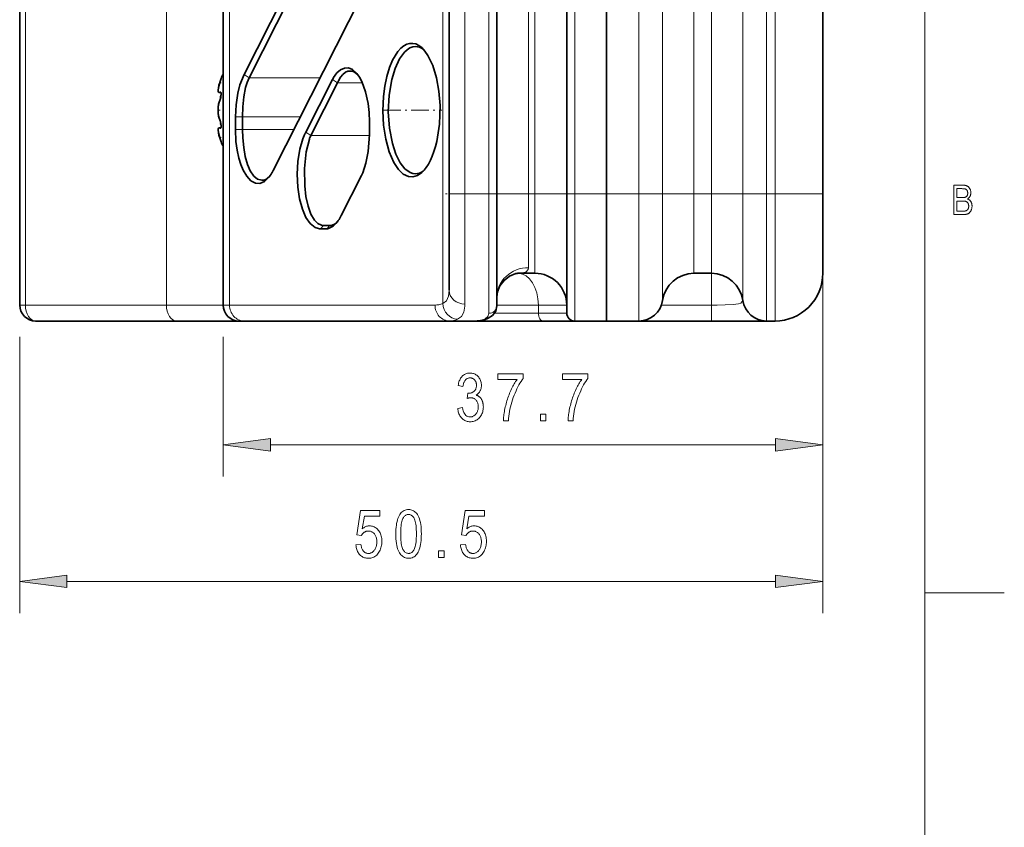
# Model space of a CAD drawing. Extents: x 5 to 415, y 5 to 296.
# Tile 39 of 58: x 353 to 415, y 56 to 107. Entities that reach past the tile are written whole.
import ezdxf

# ---------------------------------------------------------------- set-up
doc = ezdxf.new("R2010")
doc.units = 0
doc.linetypes.add('DASHDOT', pattern=[18.5, 12, -3, 0.5, -3])

msp = doc.modelspace()

# ---------------------------------------------------------------- linework, layer by layer
at = {"color": 7, "lineweight": 13}
for p, q in [((410, 291), (410, 10)), ((353.442352, 88.596985), (353.442352, 263.596985)), ((362.313019, 88.596985), (362.313019, 263.596985)), ((366.282623, 88.596985), (366.282623, 263.596985)), ((381.085144, 95.596985), (381.085144, 256.596985)), ((382.585144, 95.596985), (382.585144, 256.596985)), ((385.085144, 95.596985), (385.085144, 256.596985)), ((385.485138, 256.596985), (385.485138, 95.596985)), ((387.985138, 256.596985), (387.985138, 95.596985)), ((392.021057, 256.596985), (392.021057, 95.596985)), ((393.505646, 256.596985), (393.505646, 95.596985)), ((395.485138, 256.596985), (395.485138, 95.596985)), ((396.585144, 95.596985), (396.585144, 256.596985)), ((398.564636, 95.596985), (398.564636, 256.596985)), ((400.049255, 95.596985), (400.049255, 256.596985)), ((400.585144, 256.596985), (400.585144, 95.596985)), ((379.687683, 88.691475), (379.687683, 129.579254)), ((403.585144, 93.596985), (403.585144, 69.2314)), ((410, 10), (410, 88)), ((368.859467, 79.815002), (400.610809, 79.815002)), ((356.059479, 71.2314), (400.610809, 71.2314))]:
    msp.add_line(p, q, dxfattribs=at)
at = {"color": 7, "lineweight": 35}
for p, q in [((353.085144, 88.596985), (353.085144, 263.596985)), ((365.885132, 88.596985), (365.885132, 263.596985)), ((380.085144, 95.596985), (380.085144, 256.596985)), ((383.085144, 95.596985), (383.085144, 256.596985)), ((387.485138, 256.596985), (387.485138, 95.596985)), ((389.985138, 95.596985), (389.985138, 256.596985)), ((389.985138, 256.596985), (389.985138, 95.596985)), ((403.585144, 256.596985), (403.585144, 95.596985))]:
    msp.add_line(p, q, dxfattribs=at)
at = {"color": 7, "lineweight": 35, "ltscale": 0.307896}
for p, q in [((372.751617, 114.078156), (367.192261, 103.08847)), ((373.064728, 113.86441), (367.505371, 102.874725)), ((374.581818, 108.052811), (369.022461, 97.063126))]:
    msp.add_line(p, q, dxfattribs=at)
at = {"color": 7, "lineweight": 35, "ltscale": 0.005141}
for p, q in [((365.686005, 102.657524), (365.75293, 102.851982)), ((365.75293, 98.852005), (365.686005, 99.046448))]:
    msp.add_line(p, q, dxfattribs=at)
at = {"color": 7, "lineweight": 13, "ltscale": 0.009478}
for p, q in [((367.192261, 103.08847), (367.505371, 102.874725)), ((372.751617, 102.77816), (373.064728, 102.564415)), ((371.074097, 99.462067), (371.387207, 99.248329))]:
    msp.add_line(p, q, dxfattribs=at)
at = {"color": 7, "lineweight": 13, "ltscale": 0.111425}
msp.add_line((371.962372, 102.874725), (367.505371, 102.874725), dxfattribs=at)
at = {"color": 7, "linetype": 'DASHDOT', "lineweight": 13, "ltscale": 0.002023}
for p, q in [((365.759674, 102.571983), (365.678772, 102.571983)), ((365.759674, 99.131989), (365.678772, 99.131989))]:
    msp.add_line(p, q, dxfattribs=at)
at = {"color": 7, "lineweight": 35, "ltscale": 0.092906}
for p, q in [((372.751617, 102.77816), (371.074097, 99.462067)), ((373.064728, 102.564415), (371.387207, 99.248329))]:
    msp.add_line(p, q, dxfattribs=at)
at = {"color": 7, "lineweight": 35, "ltscale": 0.003899}
msp.add_line((373.064728, 102.564415), (373.13205, 102.705093), dxfattribs=at)
at = {"color": 7, "lineweight": 13, "ltscale": 0.039383}
msp.add_line((374.640045, 102.564415), (373.064728, 102.564415), dxfattribs=at)
at = {"color": 7, "lineweight": 35, "ltscale": 0.002779}
for p, q in [((365.736786, 101.96302), (365.62561, 101.96302)), ((365.736786, 99.740952), (365.62561, 99.740952)), ((365.736786, 99.740952), (365.62561, 99.740952))]:
    msp.add_line(p, q, dxfattribs=at)
at = {"color": 7, "linetype": 'DASHDOT', "lineweight": 13, "ltscale": 0.002238}
msp.add_line((365.767578, 101.711983), (365.67804, 101.711983), dxfattribs=at)
at = {"color": 7, "lineweight": 13, "ltscale": 0.000871}
for p, q in [((365.720825, 101.985649), (365.686005, 101.985649)), ((365.720825, 99.718323), (365.686005, 99.718323))]:
    msp.add_line(p, q, dxfattribs=at)
at = {"color": 7, "linetype": 'DASHDOT', "lineweight": 13, "ltscale": 0.003864}
msp.add_line((365.698883, 100.851982), (365.544312, 100.851982), dxfattribs=at)
at = {"color": 7, "lineweight": 13, "ltscale": 0.011391}
for p, q in [((366.648621, 100.423386), (367.104279, 100.423386)), ((366.648621, 99.640137), (367.104279, 99.640137))]:
    msp.add_line(p, q, dxfattribs=at)
at = {"color": 7, "lineweight": 35, "ltscale": 0.019581}
for p, q in [((366.648621, 99.640137), (366.648621, 100.423386)), ((367.104279, 99.640137), (367.104279, 100.423386)), ((375.080902, 99.329826), (375.080902, 100.113075))]:
    msp.add_line(p, q, dxfattribs=at)
at = {"color": 7, "lineweight": 13, "ltscale": 0.090451}
msp.add_line((370.722321, 100.423386), (367.104279, 100.423386), dxfattribs=at)
at = {"color": 7, "linetype": 'DASHDOT', "lineweight": 13, "ltscale": 0.092408}
msp.add_line((375.933868, 100.851982), (379.630188, 100.851982), dxfattribs=at)
at = {"color": 7, "linetype": 'DASHDOT', "lineweight": 13, "ltscale": 0.002505}
msp.add_line((365.777344, 99.991982), (365.677155, 99.991982), dxfattribs=at)
at = {"color": 7, "lineweight": 13, "ltscale": 0.080546}
msp.add_line((370.326111, 99.640137), (367.104279, 99.640137), dxfattribs=at)
at = {"color": 7, "lineweight": 13, "ltscale": 0.092332}
msp.add_line((375.080505, 99.248329), (371.387207, 99.248329), dxfattribs=at)
at = {"color": 7, "lineweight": 35, "ltscale": 0.070962}
msp.add_line((374.581818, 96.752815), (373.300537, 94.219971), dxfattribs=at)
at = {"color": 7, "linetype": 'DASHDOT', "lineweight": 13, "ltscale": 0.075711}
msp.add_line((382.897705, 95.596985), (379.869263, 95.596985), dxfattribs=at)
at = {"color": 7, "lineweight": 35, "ltscale": 0.151689}
msp.add_line((380.085144, 89.529411), (380.085144, 95.596985), dxfattribs=at)
at = {"color": 7, "lineweight": 13, "ltscale": 0.025}
for p, q in [((380.085144, 95.596985), (381.085144, 95.596985)), ((396.585144, 88.596985), (396.585144, 87.596985))]:
    msp.add_line(p, q, dxfattribs=at)
at = {"color": 7, "lineweight": 13, "ltscale": 0.173359}
msp.add_line((381.085144, 88.662613), (381.085144, 95.596985), dxfattribs=at)
at = {"color": 7, "lineweight": 13, "ltscale": 0.0375}
msp.add_line((381.085144, 95.596985), (382.585144, 95.596985), dxfattribs=at)
at = {"color": 7, "lineweight": 13, "ltscale": 0.0125}
for p, q in [((383.085144, 95.596985), (382.585144, 95.596985)), ((387.485138, 95.596985), (387.985138, 95.596985)), ((385.699097, 88.096985), (385.699097, 88.596985))]:
    msp.add_line(p, q, dxfattribs=at)
at = {"color": 7, "lineweight": 13, "ltscale": 0.187842}
msp.add_line((382.585144, 88.083313), (382.585144, 95.596985), dxfattribs=at)
at = {"color": 7, "lineweight": 13, "ltscale": 0.05}
for p, q in [((383.085144, 95.596985), (385.085144, 95.596985)), ((387.485138, 95.596985), (385.485138, 95.596985)), ((387.985138, 95.596985), (389.985138, 95.596985)), ((396.585144, 90.596985), (396.585144, 88.596985))]:
    msp.add_line(p, q, dxfattribs=at)
at = {"color": 7, "lineweight": 35, "ltscale": 0.176102}
msp.add_line((383.085144, 88.552917), (383.085144, 95.596985), dxfattribs=at)
at = {"color": 7, "linetype": 'DASHDOT', "lineweight": 13, "ltscale": 0.030542}
msp.add_line((385.586945, 95.596985), (384.365265, 95.596985), dxfattribs=at)
at = {"color": 7, "lineweight": 13, "ltscale": 0.01}
msp.add_line((385.485138, 95.596985), (385.085144, 95.596985), dxfattribs=at)
at = {"color": 7, "lineweight": 13, "ltscale": 0.116235}
msp.add_line((385.085144, 90.947601), (385.085144, 95.596985), dxfattribs=at)
at = {"color": 7, "lineweight": 13, "ltscale": 0.125}
for p, q in [((385.485138, 95.596985), (385.485138, 90.596985)), ((395.485138, 90.596985), (395.485138, 95.596985)), ((396.585144, 95.596985), (396.585144, 90.596985)), ((415, 70.5), (410, 70.5))]:
    msp.add_line(p, q, dxfattribs=at)
at = {"color": 7, "lineweight": 35, "ltscale": 0.1875}
msp.add_line((387.485138, 95.596985), (387.485138, 88.096985), dxfattribs=at)
at = {"color": 7, "linetype": 'DASHDOT', "lineweight": 13, "ltscale": 0.121092}
msp.add_line((392.424683, 95.596985), (387.580994, 95.596985), dxfattribs=at)
at = {"color": 7, "lineweight": 13, "ltscale": 0.2}
for p, q in [((387.985138, 95.596985), (387.985138, 87.596985)), ((392.021057, 87.596985), (392.021057, 95.596985)), ((400.049255, 95.596985), (400.049255, 87.596985)), ((400.585144, 95.596985), (400.585144, 87.596985))]:
    msp.add_line(p, q, dxfattribs=at)
at = {"color": 7, "lineweight": 13, "ltscale": 0.050898}
msp.add_line((392.021057, 95.596985), (389.985138, 95.596985), dxfattribs=at)
at = {"color": 7, "lineweight": 35, "ltscale": 0.2}
for p, q in [((389.985138, 87.596985), (389.985138, 95.596985)), ((389.985138, 95.596985), (389.985138, 87.596985))]:
    msp.add_line(p, q, dxfattribs=at)
at = {"color": 7, "lineweight": 13, "ltscale": 0.037115}
for p, q in [((393.505646, 95.596985), (392.021057, 95.596985)), ((398.564636, 95.596985), (400.049255, 95.596985))]:
    msp.add_line(p, q, dxfattribs=at)
at = {"color": 7, "lineweight": 13, "ltscale": 0.049487}
for p, q in [((395.485138, 95.596985), (393.505646, 95.596985)), ((396.585144, 95.596985), (398.564636, 95.596985))]:
    msp.add_line(p, q, dxfattribs=at)
at = {"color": 7, "lineweight": 13, "ltscale": 0.167857}
for p, q in [((393.505646, 88.882698), (393.505646, 95.596985)), ((398.564636, 95.596985), (398.564636, 88.882698))]:
    msp.add_line(p, q, dxfattribs=at)
at = {"color": 7, "linetype": 'DASHDOT', "lineweight": 13, "ltscale": 0.033015}
msp.add_line((396.69519, 95.596985), (395.374603, 95.596985), dxfattribs=at)
at = {"color": 7, "lineweight": 13, "ltscale": 0.0275}
msp.add_line((396.585144, 95.596985), (395.485138, 95.596985), dxfattribs=at)
at = {"color": 7, "linetype": 'DASHDOT', "lineweight": 13, "ltscale": 0.016092}
msp.add_line((400.638794, 95.596985), (399.995117, 95.596985), dxfattribs=at)
at = {"color": 7, "lineweight": 13, "ltscale": 0.013397}
msp.add_line((400.585144, 95.596985), (400.049255, 95.596985), dxfattribs=at)
at = {"color": 7, "lineweight": 13, "ltscale": 0.075}
msp.add_line((403.585144, 95.596985), (400.585144, 95.596985), dxfattribs=at)
at = {"color": 7, "lineweight": 35, "ltscale": 0.125}
msp.add_line((403.585144, 95.596985), (403.585144, 90.596985), dxfattribs=at)
at = {"color": 7, "lineweight": 13, "ltscale": 0.006796}
for p, q in [((372.000092, 93.396988), (372.184204, 93.596985)), ((372.396301, 93.396988), (372.580414, 93.596985))]:
    msp.add_line(p, q, dxfattribs=at)
at = {"color": 7, "lineweight": 35, "ltscale": 0.009905}
for p, q in [((372.184204, 93.596985), (372.580414, 93.596985)), ((372.000092, 93.396988), (372.396301, 93.396988))]:
    msp.add_line(p, q, dxfattribs=at)
at = {"color": 7, "lineweight": 13, "ltscale": 0.39455}
msp.add_line((403.585144, 93.596985), (403.585144, 77.815002), dxfattribs=at)
at = {"color": 7, "lineweight": 35, "ltscale": 0.075}
msp.add_line((353.085144, 91.596985), (353.085144, 88.596985), dxfattribs=at)
at = {"color": 7, "lineweight": 35, "ltscale": 0.025452}
msp.add_line((385.485138, 90.596985), (384.467072, 90.596985), dxfattribs=at)
at = {"color": 7, "lineweight": 35, "ltscale": 0.0275}
msp.add_line((396.585144, 90.596985), (395.485138, 90.596985), dxfattribs=at)
at = {"color": 7, "lineweight": 13, "ltscale": 0.00893}
msp.add_line((353.442352, 88.596985), (353.085144, 88.596985), dxfattribs=at)
at = {"color": 7, "lineweight": 13, "ltscale": 0.221767}
msp.add_line((353.442352, 88.596985), (362.313019, 88.596985), dxfattribs=at)
at = {"color": 7, "lineweight": 13, "ltscale": 0.089303}
msp.add_line((365.885132, 88.596985), (362.313019, 88.596985), dxfattribs=at)
at = {"color": 7, "lineweight": 13, "ltscale": 0.009937}
msp.add_line((366.282623, 88.596985), (365.885132, 88.596985), dxfattribs=at)
at = {"color": 7, "lineweight": 13, "ltscale": 0.322962}
msp.add_line((379.201111, 88.596985), (366.282623, 88.596985), dxfattribs=at)
at = {"color": 7, "lineweight": 13, "ltscale": 0.065347}
msp.add_line((385.699097, 88.596985), (383.085236, 88.596985), dxfattribs=at)
at = {"color": 7, "lineweight": 13, "ltscale": 0.044651}
for p, q in [((387.485138, 88.596985), (385.699097, 88.596985)), ((387.485138, 88.096985), (385.699097, 88.096985))]:
    msp.add_line(p, q, dxfattribs=at)
at = {"color": 7, "lineweight": 13, "ltscale": 0.078744}
msp.add_line((396.585144, 88.596985), (393.435394, 88.596985), dxfattribs=at)
at = {"color": 7, "lineweight": 13, "ltscale": 0.068739}
msp.add_line((382.949524, 88.096985), (385.699097, 88.096985), dxfattribs=at)
at = {"color": 7, "lineweight": 35, "ltscale": 0.221767}
msp.add_line((354.085144, 87.596985), (362.955811, 87.596985), dxfattribs=at)
at = {"color": 7, "lineweight": 35, "ltscale": 0.098233}
msp.add_line((366.885132, 87.596985), (362.955811, 87.596985), dxfattribs=at)
at = {"color": 7, "lineweight": 35, "ltscale": 0.00795}
msp.add_line((367.203125, 87.596985), (366.885132, 87.596985), dxfattribs=at)
at = {"color": 7, "lineweight": 35, "ltscale": 0.322962}
msp.add_line((380.121613, 87.596985), (367.203125, 87.596985), dxfattribs=at)
at = {"color": 7, "lineweight": 35, "ltscale": 0.040739}
msp.add_line((380.121613, 87.596985), (381.75116, 87.596985), dxfattribs=at)
at = {"color": 7, "lineweight": 35, "ltscale": 0.106483}
msp.add_line((381.761169, 87.596985), (386.020477, 87.596985), dxfattribs=at)
at = {"color": 7, "lineweight": 35, "ltscale": 0.049117}
msp.add_line((387.985138, 87.596985), (386.020477, 87.596985), dxfattribs=at)
at = {"color": 7, "lineweight": 35, "ltscale": 0.05}
msp.add_line((387.985138, 87.596985), (389.985138, 87.596985), dxfattribs=at)
at = {"color": 7, "lineweight": 35, "ltscale": 0.050898}
msp.add_line((392.021057, 87.596985), (389.985138, 87.596985), dxfattribs=at)
at = {"color": 7, "lineweight": 35, "ltscale": 0.113662}
msp.add_line((396.585144, 87.596985), (392.038666, 87.596985), dxfattribs=at)
at = {"color": 7, "lineweight": 35, "ltscale": 0.086603}
msp.add_line((400.049255, 87.596985), (396.585144, 87.596985), dxfattribs=at)
at = {"color": 7, "lineweight": 35, "ltscale": 0.013397}
msp.add_line((400.585144, 87.596985), (400.049255, 87.596985), dxfattribs=at)
at = {"color": 7, "lineweight": 13, "ltscale": 0.43414}
msp.add_line((353.085144, 86.596985), (353.085144, 69.2314), dxfattribs=at)
at = {"color": 7, "lineweight": 13, "ltscale": 0.21955}
msp.add_line((365.885132, 86.596985), (365.885132, 77.815002), dxfattribs=at)
at = {"color": 7, "lineweight": 35}
for points in [[(378.363739, 104.781822), (378.177917, 104.920403), (377.987335, 105.010658), (377.794189, 105.052055), (377.600098, 105.044456), (377.421936, 104.993996), (377.245972, 104.901878), (377.049561, 104.745949), (376.860291, 104.536491), (376.533203, 104.002945), (376.334564, 103.528023), (376.167236, 102.975815)], [(377.979126, 104.851982), (377.796478, 104.828827), (377.616364, 104.760025), (377.441132, 104.647202), (377.272949, 104.492691), (376.965088, 104.070633), (376.687714, 103.475372), (376.475891, 102.769684)], [(379.312408, 98.889679), (379.480042, 99.975807), (379.515167, 101.139214), (379.445709, 102.045471), (379.295837, 102.886307), (379.059296, 103.665558), (378.759644, 104.289116), (378.567596, 104.565544), (378.363739, 104.781822)], [(372.828339, 102.912674), (373.031647, 103.189514), (373.253571, 103.385963), (373.504852, 103.497978), (373.760895, 103.502747), (374.012207, 103.400536), (374.293823, 103.146545)], [(366.648651, 100.423409), (366.687134, 101.19445), (366.800568, 101.928398), (366.933838, 102.441368), (367.192261, 103.088448)], [(367.104279, 100.423386), (367.121277, 101.067566), (367.178833, 101.692917), (367.288208, 102.273247), (367.384277, 102.590637), (367.505371, 102.874725)], [(373.13208, 102.705086), (373.262115, 102.921928), (373.413635, 103.103416), (373.576874, 103.230881), (373.71759, 103.292389), (373.861572, 103.313072)], [(374.293823, 103.146545), (374.454254, 102.921982), (374.599457, 102.653511), (374.837036, 102.008789), (374.996643, 101.260735), (375.059753, 100.694366), (375.080902, 100.113029)], [(376.167206, 102.975754), (376.039276, 102.364952), (375.954559, 101.704353), (375.916534, 100.809242), (375.962433, 99.916672), (376.099854, 99.018494), (376.31488, 98.232018), (376.609528, 97.553314), (376.897247, 97.12162), (377.208649, 96.827255), (377.533752, 96.673393), (377.814728, 96.653984), (378.093323, 96.737267), (378.363739, 96.922142)], [(365.62561, 101.96302), (365.603546, 101.968163), (365.58786, 101.981155), (365.573914, 102.006859), (365.562103, 102.081451), (365.617249, 102.432083), (365.632751, 102.488396)], [(365.562134, 102.114464), (365.582458, 102.279961), (365.686005, 102.657524)], [(376.475891, 102.769684), (376.312042, 101.787895), (376.264496, 100.751221), (376.334747, 99.72023), (376.52063, 98.755905), (376.742279, 98.089569), (377.015991, 97.549164), (377.311584, 97.171516), (377.637238, 96.933586), (377.807098, 96.87252), (377.979095, 96.851982)], [(365.562134, 102.114464), (365.570068, 102.019203), (365.583862, 101.986588), (365.60791, 101.966194), (365.62561, 101.96302)], [(365.686005, 101.523857), (365.728333, 101.654892), (365.749176, 101.913414), (365.7341, 101.968452), (365.721558, 101.985352), (365.713654, 101.990227), (365.704651, 101.991982)], [(365.737488, 101.961029), (365.752441, 101.876099), (365.722351, 101.630775), (365.686005, 101.523857)], [(365.686005, 100.180107), (365.628571, 100.34169), (365.57489, 100.619186), (365.565247, 100.971474), (365.595184, 101.2201), (365.686005, 101.523857)], [(365.686005, 101.523857), (365.628571, 101.362282), (365.57489, 101.084785), (365.565247, 100.732491), (365.595184, 100.483871), (365.686005, 100.180107)], [(365.62561, 99.740952), (365.60849, 99.737999), (365.584961, 99.718971), (365.571106, 99.688484), (365.56192, 99.599426), (365.615723, 99.27774), (365.686005, 99.046448)], [(365.562134, 99.5895), (365.570068, 99.684769), (365.583862, 99.717377), (365.60791, 99.737778), (365.62561, 99.740952)], [(365.686005, 100.180107), (365.734497, 100.020935), (365.751526, 99.812347), (365.736511, 99.740639)], [(365.704651, 99.711983), (365.717346, 99.715584), (365.724518, 99.721451), (365.736145, 99.739731), (365.747528, 99.779678), (365.751709, 99.892151), (365.701996, 100.139595), (365.686005, 100.180107)], [(365.562134, 99.5895), (365.582458, 99.424004), (365.686005, 99.046448)], [(368.735748, 96.608231), (368.473206, 96.365829), (368.192749, 96.24884), (367.906525, 96.265472), (367.625763, 96.417465), (367.365601, 96.695969), (367.136932, 97.084312), (366.989166, 97.440346), (366.866272, 97.839241), (366.756653, 98.345352), (366.684692, 98.882568), (366.648682, 99.640076)], [(368.302429, 96.440163), (368.041626, 96.508743), (367.798035, 96.709457), (367.583191, 97.028), (367.405365, 97.445801), (367.269104, 97.940155), (367.172668, 98.505104), (367.118896, 99.103279), (367.104218, 99.640106)], [(371.867523, 93.404236), (371.662292, 93.473198), (371.357971, 93.716209), (371.087982, 94.106018), (370.863708, 94.617805), (370.680939, 95.280792), (370.568909, 96.014954), (370.530518, 96.821472), (370.573853, 97.627098), (370.697784, 98.39109), (370.891296, 99.052147), (370.970917, 99.24855)], [(375.080902, 99.329819), (375.007263, 98.254646), (374.861084, 97.521507), (374.652679, 96.90741)], [(372.059174, 93.612511), (371.834015, 93.722511), (371.625732, 93.932129), (371.399811, 94.317696), (371.22171, 94.812874), (371.088501, 95.426498), (371.011383, 96.095367), (370.993408, 97.176094), (371.097656, 98.222908), (371.299072, 99.025543)], [(373.012421, 93.763367), (372.7901, 93.549858), (372.501404, 93.411896)], [(383.085144, 89.087845), (383.131683, 89.432968), (383.28714, 89.812737), (383.540833, 90.149086), (383.895142, 90.422592), (384.281494, 90.574471), (384.363556, 90.589645)], [(383.085144, 88.552917), (383.017517, 88.221329), (382.81485, 87.941864), (382.5513, 87.773163)]]:
    msp.add_lwpolyline(points, dxfattribs=at)
at = {"color": 7, "lineweight": 13}
for points in [[(411.823303, 94.28289), (411.823303, 96.134888), (412.393066, 96.134888), (412.426941, 96.134354), (412.459412, 96.132744), (412.490417, 96.130058), (412.519989, 96.126297), (412.548126, 96.121468), (412.574829, 96.115562), (412.600067, 96.108582), (412.623871, 96.100525), (412.646271, 96.0914), (412.667206, 96.0812), (412.687042, 96.069862), (412.706146, 96.057327), (412.724518, 96.043587), (412.742188, 96.028648), (412.759094, 96.012505), (412.775269, 95.995171), (412.790741, 95.976631), (412.80545, 95.956894), (412.819427, 95.935951), (412.832672, 95.913811), (412.84494, 95.890831), (412.855865, 95.867371), (412.86554, 95.843437), (412.873932, 95.819016), (412.881012, 95.794113), (412.88681, 95.768738), (412.891327, 95.742874), (412.894531, 95.716537), (412.896454, 95.689713), (412.897125, 95.662415), (412.896545, 95.637146), (412.894897, 95.612389), (412.89212, 95.588135), (412.888214, 95.564384), (412.883209, 95.541138), (412.877106, 95.518402), (412.869873, 95.496162), (412.861542, 95.474434), (412.852081, 95.453217), (412.841522, 95.432495), (412.829956, 95.41243), (412.817474, 95.393181), (412.804077, 95.374733), (412.789795, 95.357101), (412.774567, 95.340271), (412.758453, 95.324257), (412.741425, 95.309044), (412.72348, 95.29464), (412.70462, 95.281052), (412.684875, 95.268265), (412.710846, 95.257988), (412.735687, 95.246361), (412.759399, 95.233383), (412.782013, 95.219048), (412.803467, 95.203362), (412.823822, 95.186325), (412.843048, 95.167938), (412.861145, 95.148201), (412.878113, 95.127113), (412.893951, 95.104668), (412.908478, 95.081009), (412.921478, 95.056282), (412.932922, 95.030479), (412.942871, 95.003601), (412.951263, 94.975655), (412.95816, 94.946632), (412.963501, 94.916534), (412.967316, 94.885361), (412.969604, 94.853111), (412.970398, 94.819794), (412.969696, 94.786598), (412.967621, 94.754227), (412.964172, 94.722679), (412.959381, 94.691948), (412.953186, 94.662041), (412.945587, 94.63295), (412.936646, 94.604683), (412.926331, 94.57724), (412.914612, 94.550613), (412.90152, 94.524811), (412.887299, 94.500114), (412.872162, 94.476807), (412.856079, 94.454887), (412.839081, 94.434357), (412.821167, 94.415222), (412.802307, 94.397469), (412.782562, 94.381111), (412.761871, 94.366142), (412.740265, 94.352562), (412.717712, 94.34037), (412.693878, 94.329453), (412.668304, 94.319679), (412.641022, 94.311058), (412.612, 94.303581), (412.581299, 94.297264), (412.548859, 94.292084), (412.514679, 94.288063), (412.478821, 94.285187), (412.441223, 94.283463), (412.401886, 94.28289)], [(412.02417, 95.356697), (412.352631, 95.356697), (412.377655, 95.356873), (412.401184, 95.357407), (412.423248, 95.358292), (412.443787, 95.359528), (412.46286, 95.361115), (412.480438, 95.36306), (412.496521, 95.365364), (412.511108, 95.368019), (412.5242, 95.371025), (412.535797, 95.374382), (412.551117, 95.380051), (412.565704, 95.386436), (412.579559, 95.393539), (412.592712, 95.401367), (412.605133, 95.409912), (412.616821, 95.419182), (412.627808, 95.429169), (412.638092, 95.439873), (412.647644, 95.451302), (412.656464, 95.463448), (412.66449, 95.476402), (412.671692, 95.49025), (412.67804, 95.505005), (412.683533, 95.520645), (412.688202, 95.537193), (412.692017, 95.554634), (412.694977, 95.572968), (412.697083, 95.592201), (412.698364, 95.612335), (412.698761, 95.633362), (412.698395, 95.652985), (412.697235, 95.671944), (412.695313, 95.690224), (412.692596, 95.707848), (412.689148, 95.724792), (412.684906, 95.741066), (412.679901, 95.756676), (412.674103, 95.771614), (412.667572, 95.785881), (412.660248, 95.799484), (412.652283, 95.81234), (412.643829, 95.824371), (412.634857, 95.835579), (412.625366, 95.84597), (412.615387, 95.855545), (412.604919, 95.864288), (412.593933, 95.872215), (412.582428, 95.879326), (412.570435, 95.885612), (412.557922, 95.891075), (412.544128, 95.895874), (412.52832, 95.900169), (412.510498, 95.903961), (412.490601, 95.907242), (412.468689, 95.910019), (412.444763, 95.9123), (412.418762, 95.914063), (412.390747, 95.915329), (412.360718, 95.916084), (412.328613, 95.916336), (412.02417, 95.916336)], [(412.02417, 94.501442), (412.401886, 94.501442), (412.42627, 94.501671), (412.44931, 94.50235), (412.471039, 94.503487), (412.491455, 94.505081), (412.510529, 94.507126), (412.52832, 94.509628), (412.5448, 94.512581), (412.559967, 94.515991), (412.573822, 94.519859), (412.586334, 94.524178), (412.603119, 94.531174), (412.619049, 94.539009), (412.634186, 94.547699), (412.648499, 94.557228), (412.661987, 94.567604), (412.674652, 94.578835), (412.686493, 94.590904), (412.69751, 94.603821), (412.707703, 94.617584), (412.717102, 94.632195), (412.725616, 94.647614), (412.733246, 94.663803), (412.73996, 94.680763), (412.745789, 94.698494), (412.750732, 94.716995), (412.754761, 94.736267), (412.757904, 94.75631), (412.760132, 94.777122), (412.761505, 94.798706), (412.761932, 94.82106), (412.761505, 94.841705), (412.760223, 94.86171), (412.758087, 94.881073), (412.755066, 94.899788), (412.75119, 94.917854), (412.74649, 94.935287), (412.740906, 94.952065), (412.734436, 94.968208), (412.727142, 94.983704), (412.718994, 94.99855), (412.710114, 95.012688), (412.700623, 95.026039), (412.690552, 95.038612), (412.679871, 95.0504), (412.66861, 95.061401), (412.656769, 95.071617), (412.644318, 95.081055), (412.631256, 95.089714), (412.617615, 95.09758), (412.603394, 95.104668), (412.588043, 95.111031), (412.571014, 95.116722), (412.552368, 95.121742), (412.532043, 95.126091), (412.510071, 95.129776), (412.48645, 95.13279), (412.461151, 95.135132), (412.434204, 95.136803), (412.405609, 95.13781), (412.375366, 95.138145), (412.02417, 95.138145)], [(380.629486, 82.106956), (380.932343, 82.156067), (380.954071, 82.04409), (380.981537, 81.943901), (381.014801, 81.855492), (381.053833, 81.778877), (381.098602, 81.71405), (381.14917, 81.661003), (381.205505, 81.619751), (381.267639, 81.590279), (381.33551, 81.572601), (381.409149, 81.566711), (381.449951, 81.568459), (381.489624, 81.573708), (381.528198, 81.582451), (381.565674, 81.594704), (381.60202, 81.610451), (381.637299, 81.629692), (381.671448, 81.652443), (381.704498, 81.678688), (381.73642, 81.708427), (381.767273, 81.741676), (381.796051, 81.777702), (381.821777, 81.815796), (381.844513, 81.855957), (381.864197, 81.898178), (381.880859, 81.942474), (381.89447, 81.988838), (381.90509, 82.037262), (381.912659, 82.087761), (381.917175, 82.14032), (381.918701, 82.194946), (381.917297, 82.246315), (381.913147, 82.295631), (381.906189, 82.342903), (381.896454, 82.38813), (381.883911, 82.431305), (381.868622, 82.472435), (381.850525, 82.51152), (381.829651, 82.548561), (381.806, 82.583557), (381.779541, 82.616501), (381.751099, 82.646828), (381.721344, 82.673965), (381.690338, 82.697906), (381.658081, 82.718658), (381.624542, 82.736214), (381.589722, 82.75058), (381.55365, 82.761757), (381.516296, 82.769737), (381.477692, 82.774529), (381.437805, 82.776123), (381.420197, 82.775711), (381.401794, 82.774483), (381.382538, 82.772438), (381.362488, 82.769569), (381.341614, 82.765892), (381.319946, 82.761391), (381.297424, 82.756065), (381.274109, 82.749924), (381.249939, 82.742973), (381.224976, 82.735191), (381.259766, 83.058525), (381.306824, 83.054428), (381.350616, 83.055801), (381.3927, 83.059914), (381.433105, 83.066772), (381.471863, 83.07637), (381.508911, 83.088707), (381.544312, 83.10379), (381.578003, 83.121613), (381.610016, 83.142181), (381.640381, 83.165489), (381.669037, 83.191536), (381.695496, 83.219879), (381.719147, 83.250061), (381.740021, 83.282089), (381.758118, 83.315956), (381.773407, 83.351669), (381.78595, 83.389221), (381.795685, 83.428612), (381.802643, 83.469849), (381.806793, 83.512924), (381.808197, 83.557838), (381.807037, 83.599167), (381.803528, 83.63884), (381.797699, 83.676849), (381.789551, 83.713203), (381.779053, 83.747894), (381.766205, 83.780937), (381.751038, 83.812317), (381.733551, 83.842041), (381.713715, 83.87011), (381.691559, 83.896515), (381.667725, 83.920815), (381.642853, 83.942558), (381.616974, 83.961746), (381.590057, 83.978371), (381.562134, 83.992439), (381.533173, 84.003952), (381.503174, 84.012901), (381.472168, 84.019302), (381.440155, 84.02314), (381.407104, 84.024414), (381.372864, 84.023071), (381.339691, 84.019051), (381.307617, 84.012352), (381.276642, 84.002968), (381.246735, 83.990906), (381.217896, 83.976166), (381.190155, 83.95874), (381.163513, 83.938629), (381.137939, 83.915848), (381.113464, 83.890381), (381.090393, 83.86219), (381.069031, 83.831238), (381.049438, 83.797523), (381.031586, 83.761047), (381.015472, 83.721809), (381.001099, 83.679802), (380.988464, 83.63504), (380.97757, 83.587509), (380.968414, 83.537224), (380.960999, 83.484169), (380.660187, 83.549652), (380.673065, 83.624718), (380.688843, 83.696014), (380.707458, 83.763542), (380.728943, 83.827309), (380.753296, 83.887306), (380.780518, 83.943542), (380.810577, 83.99601), (380.843536, 84.044716), (380.879333, 84.089653), (380.91803, 84.130829), (380.958984, 84.168152), (381.001587, 84.201553), (381.045898, 84.231018), (381.091888, 84.256561), (381.139557, 84.278168), (381.188873, 84.295845), (381.239899, 84.309601), (381.292603, 84.31942), (381.346954, 84.325317), (381.403015, 84.327278), (381.461884, 84.325073), (381.518921, 84.318443), (381.574188, 84.307388), (381.627625, 84.291916), (381.679291, 84.272026), (381.729126, 84.247719), (381.777161, 84.218987), (381.823425, 84.185837), (381.867859, 84.148262), (381.910522, 84.10627), (381.950165, 84.060921), (381.985657, 84.013283), (382.016968, 83.963348), (382.044098, 83.911125), (382.067078, 83.856613), (382.085846, 83.799805), (382.100464, 83.740707), (382.110901, 83.679314), (382.117157, 83.615631), (382.119263, 83.549652), (382.118347, 83.509201), (382.115692, 83.469681), (382.111237, 83.431107), (382.105011, 83.393478), (382.096985, 83.356781), (382.087219, 83.32103), (382.075623, 83.286224), (382.062286, 83.252357), (382.04715, 83.219429), (382.030243, 83.187447), (382.011719, 83.156609), (381.991791, 83.127113), (381.970459, 83.098976), (381.947723, 83.072189), (381.923553, 83.046753), (381.89801, 83.022667), (381.871002, 82.999931), (381.842621, 82.978546), (381.812805, 82.958519), (381.781586, 82.939835), (381.810547, 82.931114), (381.838501, 82.921333), (381.865387, 82.910484), (381.891296, 82.898575), (381.916138, 82.885605), (381.940002, 82.871567), (381.962799, 82.856461), (381.984589, 82.840294), (382.005371, 82.823067), (382.025116, 82.804771), (382.043976, 82.785309), (382.062103, 82.76458), (382.079498, 82.742584), (382.096161, 82.719315), (382.112091, 82.694778), (382.127258, 82.668976), (382.141724, 82.641899), (382.155426, 82.613556), (382.168396, 82.583946), (382.180634, 82.553062), (382.191925, 82.521179), (382.201996, 82.488564), (382.210907, 82.455208), (382.218628, 82.421112), (382.225159, 82.386284), (382.230499, 82.350716), (382.23465, 82.314415), (382.23761, 82.277374), (382.23938, 82.239601), (382.23999, 82.201088), (382.237549, 82.119919), (382.230255, 82.041756), (382.218079, 81.966599), (382.201019, 81.894455), (382.179108, 81.825317), (382.152313, 81.759193), (382.120667, 81.696068), (382.084137, 81.635956), (382.042725, 81.57885), (381.99646, 81.524757), (381.946808, 81.474792), (381.895203, 81.430092), (381.841705, 81.390648), (381.786255, 81.356461), (381.728912, 81.327538), (381.669617, 81.303871), (381.608398, 81.285461), (381.545288, 81.272316), (381.480225, 81.264427), (381.413239, 81.261795), (381.351166, 81.264091), (381.291046, 81.270966), (381.232819, 81.282425), (381.176514, 81.29847), (381.122162, 81.319092), (381.069702, 81.344307), (381.019165, 81.3741), (380.970581, 81.408478), (380.923889, 81.447441), (380.87915, 81.49099), (380.837219, 81.538406), (380.799072, 81.588974), (380.764709, 81.642693), (380.7341, 81.699562), (380.707245, 81.759583), (380.684174, 81.822754), (380.664856, 81.889076), (380.649292, 81.958549), (380.637512, 82.031174)], [(383.158813, 83.922096), (383.158813, 84.276123), (384.750916, 84.276123), (384.750916, 83.989624), (384.680542, 83.894341), (384.611908, 83.793457), (384.544983, 83.686996), (384.479797, 83.574951), (384.416321, 83.457314), (384.354553, 83.334091), (384.294525, 83.205276), (384.236206, 83.070885), (384.179596, 82.930901), (384.124695, 82.785332), (384.072968, 82.6371), (384.025818, 82.489136), (383.983276, 82.341438), (383.945282, 82.194008), (383.911896, 82.046844), (383.883057, 81.89994), (383.858826, 81.753304), (383.839203, 81.606941), (383.824127, 81.460838), (383.81366, 81.315002), (383.502594, 81.315002), (383.504913, 81.391556), (383.509369, 81.470612), (383.515961, 81.552155), (383.524719, 81.6362), (383.535614, 81.722748), (383.548645, 81.811783), (383.563843, 81.90332), (383.581177, 81.997353), (383.600677, 82.09388), (383.622314, 82.192902), (383.645874, 82.292702), (383.671143, 82.391563), (383.69812, 82.489487), (383.726776, 82.586464), (383.757111, 82.682495), (383.789185, 82.777596), (383.822937, 82.87175), (383.858398, 82.964958), (383.895538, 83.057236), (383.934387, 83.14856), (383.974396, 83.238075), (384.015015, 83.324883), (384.056244, 83.408989), (384.098114, 83.490395), (384.140564, 83.569092), (384.183655, 83.645096), (384.227325, 83.718399), (384.271637, 83.789001), (384.316559, 83.856895), (384.362091, 83.922096)], [(387.224976, 83.922096), (387.224976, 84.276123), (388.817078, 84.276123), (388.817078, 83.989624), (388.746704, 83.894341), (388.67807, 83.793457), (388.611145, 83.686996), (388.545959, 83.574951), (388.482483, 83.457314), (388.420715, 83.334091), (388.360687, 83.205276), (388.302368, 83.070885), (388.245758, 82.930901), (388.190887, 82.785332), (388.13913, 82.6371), (388.09198, 82.489136), (388.049438, 82.341438), (388.011444, 82.194008), (387.978058, 82.046844), (387.949249, 81.89994), (387.925018, 81.753304), (387.905365, 81.606941), (387.890289, 81.460838), (387.879822, 81.315002), (387.568787, 81.315002), (387.571075, 81.391556), (387.575531, 81.470612), (387.582123, 81.552155), (387.590881, 81.6362), (387.601776, 81.722748), (387.614807, 81.811783), (387.630005, 81.90332), (387.647339, 81.997353), (387.66684, 82.09388), (387.688477, 82.192902), (387.712036, 82.292702), (387.737305, 82.391563), (387.764282, 82.489487), (387.792938, 82.586464), (387.823303, 82.682495), (387.855347, 82.777596), (387.889099, 82.87175), (387.924561, 82.964958), (387.9617, 83.057236), (388.000549, 83.14856), (388.040558, 83.238075), (388.081177, 83.324883), (388.122437, 83.408989), (388.164276, 83.490395), (388.206726, 83.569092), (388.249817, 83.645096), (388.293488, 83.718399), (388.337799, 83.789001), (388.382721, 83.856895), (388.428253, 83.922096)], [(385.829346, 81.315002), (385.829346, 81.734512), (386.173126, 81.734512), (386.173126, 81.315002)], [(368.859467, 80.206581), (365.885132, 79.815002), (368.859467, 79.423424)], [(400.610809, 79.423424), (403.585144, 79.815002), (400.610809, 80.206581)], [(374.227448, 73.517212), (374.544617, 73.54995), (374.552917, 73.494118), (374.56308, 73.441208), (374.575104, 73.391228), (374.588989, 73.34417), (374.604736, 73.300041), (374.622345, 73.258835), (374.641815, 73.220558), (374.663147, 73.185204), (374.68634, 73.152779), (374.711395, 73.123283), (374.737823, 73.096649), (374.765076, 73.072815), (374.793152, 73.051788), (374.822083, 73.033569), (374.851837, 73.01815), (374.882446, 73.005531), (374.913879, 72.99572), (374.946167, 72.988708), (374.979279, 72.984505), (375.013245, 72.983109), (375.055634, 72.985077), (375.096832, 72.991005), (375.136841, 73.000877), (375.175659, 73.014702), (375.213287, 73.032471), (375.249725, 73.054199), (375.284973, 73.079865), (375.319061, 73.109489), (375.351929, 73.143059), (375.383636, 73.18058), (375.413208, 73.221519), (375.439636, 73.265343), (375.462952, 73.31205), (375.483185, 73.361649), (375.500275, 73.414124), (375.514282, 73.46949), (375.525177, 73.52774), (375.532959, 73.588875), (375.537598, 73.652893), (375.539185, 73.719803), (375.537659, 73.782616), (375.533142, 73.842545), (375.525635, 73.89959), (375.515106, 73.953743), (375.501556, 74.00502), (375.485016, 74.053406), (375.465454, 74.098907), (375.442902, 74.141525), (375.417328, 74.181252), (375.388763, 74.218102), (375.35791, 74.251732), (375.325531, 74.281822), (375.291595, 74.308372), (375.256165, 74.331383), (375.219177, 74.350861), (375.180634, 74.366791), (375.140594, 74.379181), (375.098999, 74.388031), (375.055878, 74.393341), (375.0112, 74.395111), (374.983948, 74.394341), (374.957062, 74.392044), (374.930511, 74.388206), (374.904297, 74.382835), (374.878448, 74.375923), (374.852936, 74.367485), (374.827759, 74.357506), (374.802948, 74.346001), (374.778503, 74.332954), (374.754395, 74.318375), (374.730927, 74.302422), (374.708496, 74.285263), (374.687073, 74.266891), (374.666626, 74.247322), (374.647217, 74.22654), (374.628784, 74.204552), (374.611359, 74.181358), (374.59491, 74.156952), (374.579498, 74.13134), (374.565094, 74.104523), (374.28064, 74.149544), (374.520081, 75.690475), (375.74176, 75.690475), (375.74176, 75.338493), (374.761536, 75.338493), (374.62854, 74.532219), (374.672577, 74.567986), (374.717163, 74.599991), (374.762299, 74.628235), (374.807953, 74.65271), (374.854126, 74.673416), (374.900848, 74.690361), (374.94812, 74.703545), (374.99588, 74.712952), (375.04422, 74.718605), (375.093048, 74.720482), (375.154053, 74.717857), (375.21344, 74.709969), (375.271179, 74.696815), (375.327332, 74.678413), (375.381866, 74.654747), (375.434753, 74.625816), (375.486053, 74.591637), (375.535736, 74.552193), (375.583801, 74.507484), (375.630219, 74.457527), (375.673584, 74.403099), (375.712372, 74.345016), (375.746613, 74.283264), (375.776276, 74.21785), (375.801361, 74.148773), (375.821899, 74.076035), (375.83786, 73.999634), (375.849274, 73.919571), (375.85611, 73.835846), (375.858398, 73.748451), (375.85611, 73.66172), (375.849274, 73.577499), (375.83786, 73.495796), (375.821899, 73.416611), (375.801361, 73.339943), (375.776276, 73.265793), (375.746613, 73.19416), (375.712372, 73.125046), (375.673584, 73.058441), (375.630219, 72.994362), (375.583038, 72.934677), (375.532715, 72.881279), (375.479248, 72.83416), (375.422638, 72.79332), (375.362915, 72.758766), (375.300079, 72.730499), (375.23407, 72.708511), (375.164978, 72.692802), (375.092712, 72.68338), (375.017334, 72.680237), (374.954498, 72.682457), (374.893616, 72.689117), (374.834717, 72.700226), (374.777832, 72.715767), (374.722931, 72.735748), (374.669983, 72.76017), (374.619049, 72.78904), (374.570068, 72.822342), (374.523102, 72.860085), (374.478119, 72.902275), (374.436005, 72.948387), (374.397705, 72.997917), (374.363159, 73.050873), (374.332428, 73.107239), (374.30545, 73.167023), (374.282288, 73.230225), (374.262878, 73.296844), (374.247284, 73.366882), (374.235474, 73.440338)], [(376.738342, 74.210938), (376.740387, 74.358299), (376.74649, 74.498329), (376.756683, 74.631035), (376.770935, 74.756424), (376.789246, 74.874474), (376.811646, 74.985207), (376.838135, 75.088608), (376.868652, 75.184685), (376.90329, 75.273438), (376.941956, 75.354866), (376.984619, 75.428741), (377.031158, 75.494835), (377.081543, 75.553162), (377.135803, 75.603706), (377.193939, 75.646477), (377.25592, 75.681465), (377.321777, 75.708687), (377.39151, 75.728127), (377.465118, 75.739792), (377.542572, 75.743675), (377.611481, 75.740524), (377.677399, 75.731071), (377.740326, 75.715317), (377.800262, 75.693253), (377.857208, 75.664894), (377.911163, 75.630226), (377.962158, 75.589256), (378.010132, 75.541985), (378.055145, 75.488411), (378.097137, 75.428535), (378.143799, 75.347847), (378.185547, 75.258026), (378.222382, 75.159088), (378.254303, 75.051018), (378.281311, 74.933823), (378.303436, 74.807495), (378.320618, 74.67205), (378.332886, 74.527473), (378.340271, 74.373764), (378.342712, 74.210938), (378.340698, 74.064346), (378.334625, 73.924973), (378.324493, 73.792831), (378.310303, 73.667908), (378.292053, 73.550209), (378.269775, 73.439735), (378.243439, 73.336487), (378.213043, 73.240456), (378.178619, 73.151657), (378.140137, 73.070076), (378.097656, 72.99601), (378.051239, 72.929733), (378.000885, 72.871262), (377.946625, 72.82058), (377.888428, 72.777702), (377.826294, 72.742615), (377.760223, 72.715324), (377.690247, 72.695831), (377.616333, 72.684135), (377.538483, 72.680237), (377.46936, 72.683678), (377.402802, 72.693993), (377.338806, 72.711182), (377.277374, 72.735245), (377.218475, 72.76619), (377.16217, 72.804008), (377.108398, 72.848701), (377.05719, 72.900269), (377.008514, 72.95871), (376.962433, 73.024033), (376.919861, 73.097786), (376.881775, 73.181519), (376.848145, 73.275246), (376.819031, 73.37896), (376.794373, 73.492653), (376.7742, 73.616341), (376.758514, 73.750008), (376.747314, 73.893661), (376.740601, 74.04731)], [(380.804504, 73.517212), (381.121704, 73.54995), (381.130005, 73.494118), (381.140167, 73.441208), (381.152191, 73.391228), (381.166077, 73.34417), (381.181824, 73.300041), (381.199432, 73.258835), (381.218903, 73.220558), (381.240234, 73.185204), (381.263428, 73.152779), (381.288483, 73.123283), (381.31488, 73.096649), (381.342133, 73.072815), (381.370239, 73.051788), (381.39917, 73.033569), (381.428925, 73.01815), (381.459534, 73.005531), (381.490967, 72.99572), (381.523254, 72.988708), (381.556366, 72.984505), (381.590332, 72.983109), (381.632721, 72.985077), (381.673889, 72.991005), (381.713898, 73.000877), (381.752716, 73.014702), (381.790375, 73.032471), (381.826813, 73.054199), (381.862061, 73.079865), (381.896149, 73.109489), (381.929016, 73.143059), (381.960724, 73.18058), (381.990265, 73.221519), (382.016724, 73.265343), (382.040039, 73.31205), (382.060272, 73.361649), (382.077362, 73.414124), (382.09137, 73.46949), (382.102264, 73.52774), (382.110016, 73.588875), (382.114685, 73.652893), (382.116241, 73.719803), (382.114746, 73.782616), (382.110229, 73.842545), (382.102722, 73.89959), (382.092194, 73.953743), (382.078644, 74.00502), (382.062103, 74.053406), (382.042542, 74.098907), (382.019989, 74.141525), (381.994415, 74.181252), (381.965851, 74.218102), (381.934998, 74.251732), (381.902618, 74.281822), (381.868683, 74.308372), (381.833221, 74.331383), (381.796234, 74.350861), (381.757721, 74.366791), (381.717651, 74.379181), (381.676086, 74.388031), (381.632935, 74.393341), (381.588287, 74.395111), (381.561035, 74.394341), (381.534119, 74.392044), (381.507568, 74.388206), (381.481384, 74.382835), (381.455536, 74.375923), (381.430023, 74.367485), (381.404846, 74.357506), (381.380035, 74.346001), (381.355591, 74.332954), (381.331451, 74.318375), (381.308014, 74.302422), (381.285583, 74.285263), (381.26416, 74.266891), (381.243713, 74.247322), (381.224274, 74.22654), (381.205841, 74.204552), (381.188416, 74.181358), (381.171997, 74.156952), (381.156586, 74.13134), (381.142181, 74.104523), (380.857727, 74.149544), (381.097137, 75.690475), (382.318848, 75.690475), (382.318848, 75.338493), (381.338623, 75.338493), (381.205597, 74.532219), (381.249664, 74.567986), (381.29425, 74.599991), (381.339386, 74.628235), (381.38504, 74.65271), (381.431213, 74.673416), (381.477936, 74.690361), (381.525177, 74.703545), (381.572968, 74.712952), (381.621277, 74.718605), (381.670135, 74.720482), (381.73114, 74.717857), (381.790497, 74.709969), (381.848267, 74.696815), (381.904419, 74.678413), (381.958923, 74.654747), (382.011841, 74.625816), (382.063141, 74.591637), (382.112823, 74.552193), (382.160858, 74.507484), (382.207306, 74.457527), (382.250671, 74.403099), (382.289459, 74.345016), (382.323669, 74.283264), (382.353333, 74.21785), (382.378448, 74.148773), (382.398987, 74.076035), (382.414948, 73.999634), (382.426361, 73.919571), (382.433197, 73.835846), (382.435486, 73.748451), (382.433197, 73.66172), (382.426361, 73.577499), (382.414948, 73.495796), (382.398987, 73.416611), (382.378448, 73.339943), (382.353333, 73.265793), (382.323669, 73.19416), (382.289459, 73.125046), (382.250671, 73.058441), (382.207306, 72.994362), (382.160126, 72.934677), (382.109772, 72.881279), (382.056335, 72.83416), (381.999725, 72.79332), (381.940002, 72.758766), (381.877136, 72.730499), (381.811157, 72.708511), (381.742035, 72.692802), (381.6698, 72.68338), (381.594421, 72.680237), (381.531555, 72.682457), (381.470703, 72.689117), (381.411804, 72.700226), (381.354919, 72.715767), (381.299988, 72.735748), (381.24707, 72.76017), (381.196136, 72.78904), (381.147156, 72.822342), (381.100189, 72.860085), (381.055206, 72.902275), (381.013092, 72.948387), (380.974762, 72.997917), (380.940247, 73.050873), (380.909485, 73.107239), (380.882538, 73.167023), (380.859375, 73.230225), (380.839966, 73.296844), (380.824371, 73.366882), (380.812561, 73.440338)], [(377.047363, 74.210938), (377.048767, 74.069641), (377.052948, 73.937988), (377.059967, 73.815971), (377.069794, 73.703598), (377.082397, 73.600861), (377.097809, 73.507759), (377.116028, 73.424294), (377.137054, 73.350471), (377.160889, 73.286285), (377.187531, 73.231743), (377.21637, 73.184502), (377.246765, 73.142235), (377.278717, 73.104935), (377.312286, 73.072617), (377.347412, 73.045265), (377.384094, 73.022888), (377.422394, 73.005486), (377.46225, 72.99305), (377.503662, 72.985588), (377.546661, 72.983109), (377.587341, 72.985619), (377.626648, 72.993172), (377.664612, 73.00576), (377.701202, 73.023376), (377.736481, 73.046028), (377.770386, 73.073715), (377.802948, 73.106438), (377.834137, 73.144196), (377.864014, 73.186989), (377.892517, 73.23481), (377.918945, 73.289879), (377.942596, 73.354401), (377.96347, 73.428375), (377.981567, 73.51181), (377.996887, 73.604691), (378.009399, 73.707031), (378.019135, 73.818825), (378.026093, 73.940079), (378.030273, 74.070778), (378.031677, 74.210938), (378.030273, 74.352608), (378.026062, 74.484581), (378.019043, 74.60685), (378.009247, 74.719421), (377.996613, 74.822296), (377.981201, 74.915466), (377.962982, 74.99894), (377.941956, 75.072708), (377.918121, 75.13678), (377.891479, 75.191154), (377.86261, 75.238197), (377.832092, 75.280296), (377.799927, 75.317436), (377.766083, 75.349625), (377.730591, 75.376862), (377.693451, 75.399147), (377.654633, 75.416481), (377.614166, 75.428864), (377.572021, 75.436287), (377.528259, 75.438766), (377.487976, 75.436249), (377.449066, 75.428696), (377.411469, 75.416115), (377.375183, 75.398491), (377.34024, 75.375839), (377.306641, 75.348152), (377.274353, 75.31543), (377.243408, 75.277672), (377.213776, 75.234886), (377.185486, 75.187057), (377.159241, 75.131996), (377.135742, 75.067467), (377.115051, 74.993492), (377.097076, 74.910065), (377.081879, 74.817177), (377.069458, 74.714836), (377.059784, 74.603043), (377.052887, 74.481796), (377.048737, 74.351089)], [(379.429352, 72.7314), (379.429352, 73.150909), (379.773132, 73.150909), (379.773132, 72.7314)], [(356.059479, 71.622978), (353.085144, 71.2314), (356.059479, 70.839821)], [(400.610809, 70.839821), (403.585144, 71.2314), (400.610809, 71.622978)]]:
    msp.add_lwpolyline(points, close=True, dxfattribs=at)
for points in [[(385.085144, 90.947601), (385.068695, 90.838623), (384.929504, 90.680756), (384.647919, 90.606255)], [(379.687683, 88.691467), (379.917358, 88.873901), (380.046112, 89.156593), (380.085144, 89.529411)], [(380.608185, 87.704971), (380.861328, 87.886848), (381.016235, 88.161987), (381.080994, 88.522202), (381.085144, 88.662613)], [(398.564636, 88.882698), (398.430054, 88.727516), (398.294556, 88.682343), (397.94281, 88.634209), (396.947235, 88.598846), (396.585144, 88.596985)], [(382.346649, 87.73819), (382.526031, 87.881516), (382.585144, 88.083313)]]:
    msp.add_lwpolyline(points, dxfattribs=at)
at = {"color": 7, "lineweight": 35}
for centre, radius, start, end in [((377.959534, 104.017403), 0.835499, 52.993378, 88.655828), ((370.716461, 100.851982), 5.351304, 154.587262, 158.053501), ((374.666168, 101.771133), 2.163483, 148.153988, 152.255859), ((365.615295, 102.079819), 0.117501, 275.033403, 306.894811), ((365.706177, 101.957405), 0.034653, 92.488036, 125.522006), ((365.615295, 99.624146), 0.117511, 53.106244, 84.96256), ((365.706177, 99.746567), 0.034658, 234.480944, 267.513385), ((374.639923, 97.60199), 4.021609, 152.451735, 155.830629), ((373.014618, 98.48233), 1.798967, 154.79449, 162.429931), ((370.716461, 100.851982), 5.351304, 201.946499, 205.46779), ((367.136719, 97.918312), 2.067301, 320.672556, 330.594482), ((365.768311, 98.684181), 3.635575, 330.668063, 333.522287), ((372.209381, 97.931465), 2.649129, 333.578144, 337.259998), ((377.959503, 97.686646), 0.835579, 271.345408, 307.018813), ((370.19696, 95.758408), 3.463855, 330.638707, 333.633368), ((372.18277, 94.095383), 0.498395, 255.653308, 270.164755), ((372.581512, 94.098122), 0.501138, 269.875203, 281.354825), ((371.413239, 95.075928), 2.068983, 320.621692, 330.595728), ((371.972839, 94.162811), 0.766009, 262.094948, 272.048631), ((372.381775, 93.865227), 0.468635, 271.775048, 284.781579), ((384.466705, 89.867569), 0.729416, 89.972962, 98.131199), ((385.485138, 88.596985), 2, 0, 90.000003), ((395.485138, 88.596985), 2, 90.000003, 171.786784), ((396.585144, 88.596985), 2, 8.213211, 90.000003), ((400.585144, 90.596985), 3, 269.999997, 360), ((354.085144, 88.596985), 1, 180.000005, 269.999997), ((366.885132, 88.596985), 1, 180.000005, 269.999997), ((392.021057, 89.096985), 1.5, 269.999997, 351.786789), ((400.049255, 89.096985), 1.5, 188.213216, 269.999997), ((387.985138, 88.096985), 0.5, 180.000005, 269.999997), ((381.740479, 89.5411), 1.944521, 270.314931, 294.637801)]:
    msp.add_arc(centre, radius, start, end, dxfattribs=at)
at = {"color": 7, "lineweight": 13}
for centre, radius, start, end in [((384.604065, 88.9142), 1.692622, 88.515604, 98.169558), ((384.466919, 92.368034), 1.771047, 270.004348, 275.865641), ((379.19455, 89.926476), 1.32965, 270.282938, 291.766103), ((380.112549, 88.782356), 1.185644, 270.439022, 294.704157), ((381.7388, 88.968201), 1.371615, 270.516852, 296.298555), ((382.380737, 88.155861), 0.41902, 265.333517, 294.02081)]:
    msp.add_arc(centre, radius, start, end, dxfattribs=at)
at = {"color": 7, "lineweight": 35}
for centre, major_axis, ratio, start_param, end_param in [((373.919586, 100.40123), (0.070099, -2.911697), 0.417034, 2.730949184, 3.131634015), ((377.721863, 100.870544), (0.008118, -4.2211), 0.425871, 0.360598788, 1.081505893), ((368.344299, 99.571175), (-0.050293, -3.130951), 0.403095, 0.006652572, 0.406630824), ((372.638184, 96.518074), (-0.069885, -2.920944), 0.416352, 0.091888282, 0.422337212)]:
    msp.add_ellipse(centre, major_axis=major_axis, ratio=ratio, start_param=start_param, end_param=end_param, dxfattribs=at)
at = {"color": 7, "lineweight": 13}
for centre, major_axis, ratio, start_param, end_param in [((385.085144, 89.087845), (2, 0), 0.929876, 1.570798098, 3.141594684), ((384.413513, 88.596985), (0, -2), 0.642788, 1.570796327, 3.119989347), ((381.085144, 89.529411), (1, 0), 0.866796, 3.141592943, 4.712389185), ((354.085144, 88.596985), (0, 1), 0.642788, 1.570796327, 3.141592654), ((362.955811, 88.596985), (0, 1), 0.642788, 1.570796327, 3.141592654), ((367.203125, 88.596985), (0, 1), 0.920505, 1.570796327, 3.141592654), ((380.121613, 88.596985), (0, 1), 0.920505, 1.570796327, 3.141592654), ((380.608185, 88.691475), (0.364197, -0.93132), 0.909944, 4.37052737, 5.877297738), ((382.585144, 88.552917), (0.5, 0), 0.939209, 4.71238898, 6.283185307), ((386.020477, 88.096985), (0, 0.5), 0.642788, 1.570796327, 3.141592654)]:
    msp.add_ellipse(centre, major_axis=major_axis, ratio=ratio, start_param=start_param, end_param=end_param, dxfattribs=at)
for points in [[(368.859467, 80.206581), (365.885132, 79.815002), (368.859467, 80.206581), (368.859467, 79.423424)], [(400.610809, 79.423424), (403.585144, 79.815002), (400.610809, 79.423424), (400.610809, 80.206581)], [(356.059479, 71.622978), (353.085144, 71.2314), (356.059479, 71.622978), (356.059479, 70.839821)], [(400.610809, 70.839821), (403.585144, 71.2314), (400.610809, 70.839821), (400.610809, 71.622978)]]:
    msp.add_solid(points, dxfattribs=at)

doc.saveas('drawing.dxf')
